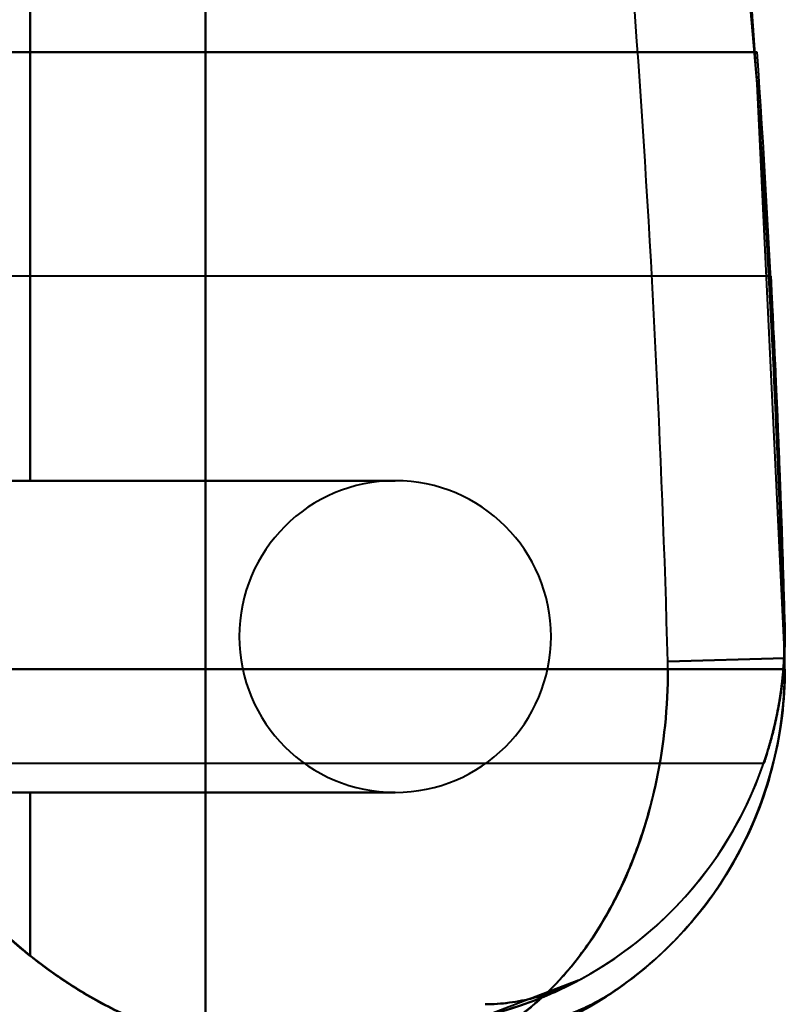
# Model space of a CAD drawing. Header units: millimetres. Extents: x -852 to 852, y -1321 to 592.
# Tile 78 of 111: x 700 to 720, y -444 to -418. Entities that reach past the tile are written whole.
import ezdxf

# ---------------------------------------------------------------- set-up
doc = ezdxf.new("R2010")
doc.units = ezdxf.units.MM
doc.layers.add('A-GENM', color=13, linetype='Continuous', lineweight=40)
doc.layers.add('G-IMPT', color=8, linetype='Continuous', lineweight=40)

# ---------------------------------------------------------------- blocks, each defined once
blk = doc.blocks.new('Nexa Toit - 1000-768948-Niveau de réf_')
at = {"layer": 'A-GENM'}
for p, q in [((705, -490), (705, 490)), ((705, 490), (705, -490))]:
    blk.add_line(p, q, dxfattribs=at)
blk = doc.blocks.new('NEXA 1500 CALQUES_dwg-769064-Niveau de réf_')
at = {"layer": 'G-IMPT'}
for p, q in [((719.498, -392.465), (695, -392.465)), ((719.498, -392.465), (695, -392.465)), ((719.498, -392.465), (695, -392.465)), ((719.498, -392.465), (695, -392.465)), ((719.857, -402.271), (716.858, -402.355)), ((716.858, -402.355), (719.857, -402.271)), ((716.858, -402.355), (719.857, -402.271)), ((719.857, -402.271), (716.858, -402.355)), ((719.857, -402.271), (716.858, -402.355)), ((716.858, -402.355), (719.857, -402.271)), ((716.858, -402.355), (719.857, -402.271)), ((719.857, -402.271), (716.858, -402.355)), ((719.861, -402.55), (719.857, -402.271)), ((719.861, -402.55), (719.857, -402.271)), ((719.861, -402.55), (716.861, -402.55)), ((719.861, -402.55), (716.861, -402.55)), ((719.861, -402.55), (716.861, -402.55)), ((719.861, -402.55), (716.861, -402.55)), ((695, -404.965), (719.318, -404.965)), ((695, -404.965), (719.318, -404.965)), ((695, -404.965), (719.318, -404.965)), ((695, -404.965), (719.318, -404.965))]:
    blk.add_line(p, q, dxfattribs=at)
at = {"layer": 'G-IMPT', "flags": 128}
for points in [[(719.857, -402.271), (719.151, -387.53), (717.856, -372.828), (717.52, -369.838)], [(719.857, -402.271), (719.151, -387.53), (717.856, -372.828), (717.52, -369.838)], [(700.5, -397.715), (700.5, -393.713), (700.5, -389.711), (700.5, -385.709), (700.5, -381.707)], [(700.5, -381.707), (700.5, -385.709), (700.5, -389.711), (700.5, -393.713), (700.5, -397.715)], [(700.5, -397.715), (700.5, -393.713), (700.5, -389.711), (700.5, -385.709), (700.5, -381.707)], [(700.5, -381.707), (700.5, -385.709), (700.5, -389.711), (700.5, -393.713), (700.5, -397.715)], [(700.5, -397.715), (700.5, -393.713), (700.5, -389.711), (700.5, -385.709), (700.5, -381.707)], [(700.5, -381.707), (700.5, -385.709), (700.5, -389.711), (700.5, -393.713), (700.5, -397.715)], [(700.5, -397.715), (700.5, -393.713), (700.5, -389.711), (700.5, -385.709), (700.5, -381.707)], [(700.5, -381.707), (700.5, -385.709), (700.5, -389.711), (700.5, -393.713), (700.5, -397.715)], [(700.5, -397.715), (700.5, -393.713), (700.5, -389.711), (700.5, -385.709), (700.5, -381.707)], [(700.5, -381.707), (700.5, -385.709), (700.5, -389.711), (700.5, -393.713), (700.5, -397.715)], [(700.5, -397.715), (700.5, -393.713), (700.5, -389.711), (700.5, -385.709), (700.5, -381.707)], [(700.5, -381.707), (700.5, -385.709), (700.5, -389.711), (700.5, -393.713), (700.5, -397.715)], [(700.5, -397.715), (700.5, -393.713), (700.5, -389.711), (700.5, -385.709), (700.5, -381.707)], [(700.5, -381.707), (700.5, -385.709), (700.5, -389.711), (700.5, -393.713), (700.5, -397.715)], [(700.5, -397.715), (700.5, -393.713), (700.5, -389.711), (700.5, -385.709), (700.5, -381.707)], [(700.5, -381.707), (700.5, -385.709), (700.5, -389.711), (700.5, -393.713), (700.5, -397.715)], [(719.152, -386.715), (711.864, -386.715), (704.576, -386.715), (697.288, -386.715), (690, -386.715)], [(690, -386.715), (697.288, -386.715), (704.576, -386.715), (711.864, -386.715), (719.152, -386.715)], [(719.152, -386.715), (711.864, -386.715), (704.576, -386.715), (697.288, -386.715), (690, -386.715)], [(690, -386.715), (697.288, -386.715), (704.576, -386.715), (711.864, -386.715), (719.152, -386.715)], [(719.152, -386.715), (711.864, -386.715), (704.576, -386.715), (697.288, -386.715), (690, -386.715)], [(690, -386.715), (697.288, -386.715), (704.576, -386.715), (711.864, -386.715), (719.152, -386.715)], [(719.152, -386.715), (711.864, -386.715), (704.576, -386.715), (697.288, -386.715), (690, -386.715)], [(690, -386.715), (697.288, -386.715), (704.576, -386.715), (711.864, -386.715), (719.152, -386.715)], [(719.152, -386.715), (712.489, -386.715), (705.826, -386.715), (699.163, -386.715), (692.5, -386.715)], [(692.5, -386.715), (699.163, -386.715), (705.826, -386.715), (712.489, -386.715), (719.152, -386.715)], [(719.152, -386.715), (712.489, -386.715), (705.826, -386.715), (699.163, -386.715), (692.5, -386.715)], [(692.5, -386.715), (699.163, -386.715), (705.826, -386.715), (712.489, -386.715), (719.152, -386.715)], [(719.152, -386.715), (712.489, -386.715), (705.826, -386.715), (699.163, -386.715), (692.5, -386.715)], [(692.5, -386.715), (699.163, -386.715), (705.826, -386.715), (712.489, -386.715), (719.152, -386.715)], [(719.152, -386.715), (712.489, -386.715), (705.826, -386.715), (699.163, -386.715), (692.5, -386.715)], [(692.5, -386.715), (699.163, -386.715), (705.826, -386.715), (712.489, -386.715), (719.152, -386.715)], [(709.861, -397.715), (706.396, -397.715), (702.93, -397.715), (699.465, -397.715), (696, -397.715)], [(696, -397.715), (699.465, -397.715), (702.93, -397.715), (706.396, -397.715), (709.861, -397.715)], [(709.861, -397.715), (706.396, -397.715), (702.93, -397.715), (699.465, -397.715), (696, -397.715)], [(696, -397.715), (699.465, -397.715), (702.93, -397.715), (706.396, -397.715), (709.861, -397.715)], [(709.861, -397.715), (706.396, -397.715), (702.93, -397.715), (699.465, -397.715), (696, -397.715)], [(696, -397.715), (699.465, -397.715), (702.93, -397.715), (706.396, -397.715), (709.861, -397.715)], [(709.861, -397.715), (706.396, -397.715), (702.93, -397.715), (699.465, -397.715), (696, -397.715)], [(696, -397.715), (699.465, -397.715), (702.93, -397.715), (706.396, -397.715), (709.861, -397.715)], [(709.861, -397.715), (707.521, -397.715), (705.18, -397.715), (702.84, -397.715), (700.5, -397.715)], [(700.5, -397.715), (702.84, -397.715), (705.18, -397.715), (707.521, -397.715), (709.861, -397.715)], [(709.861, -397.715), (707.521, -397.715), (705.18, -397.715), (702.84, -397.715), (700.5, -397.715)], [(700.5, -397.715), (702.84, -397.715), (705.18, -397.715), (707.521, -397.715), (709.861, -397.715)], [(709.861, -397.715), (707.521, -397.715), (705.18, -397.715), (702.84, -397.715), (700.5, -397.715)], [(700.5, -397.715), (702.84, -397.715), (705.18, -397.715), (707.521, -397.715), (709.861, -397.715)], [(709.861, -397.715), (707.521, -397.715), (705.18, -397.715), (702.84, -397.715), (700.5, -397.715)], [(700.5, -397.715), (702.84, -397.715), (705.18, -397.715), (707.521, -397.715), (709.861, -397.715)], [(709.861, -397.715), (707.521, -397.715), (705.18, -397.715), (702.84, -397.715), (700.5, -397.715)], [(700.5, -397.715), (702.84, -397.715), (705.18, -397.715), (707.521, -397.715), (709.861, -397.715)], [(709.861, -397.715), (707.521, -397.715), (705.18, -397.715), (702.84, -397.715), (700.5, -397.715)], [(700.5, -397.715), (702.84, -397.715), (705.18, -397.715), (707.521, -397.715), (709.861, -397.715)], [(709.861, -397.715), (707.521, -397.715), (705.18, -397.715), (702.84, -397.715), (700.5, -397.715)], [(700.5, -397.715), (702.84, -397.715), (705.18, -397.715), (707.521, -397.715), (709.861, -397.715)], [(709.861, -397.715), (707.521, -397.715), (705.18, -397.715), (702.84, -397.715), (700.5, -397.715)], [(700.5, -397.715), (702.84, -397.715), (705.18, -397.715), (707.521, -397.715), (709.861, -397.715)], [(716.861, -402.55), (711.688, -402.55), (706.515, -402.55), (701.343, -402.55), (696.17, -402.55)], [(696.17, -402.55), (701.343, -402.55), (706.515, -402.55), (711.688, -402.55), (716.861, -402.55)], [(716.861, -402.55), (711.688, -402.55), (706.515, -402.55), (701.343, -402.55), (696.17, -402.55)], [(696.17, -402.55), (701.343, -402.55), (706.515, -402.55), (711.688, -402.55), (716.861, -402.55)], [(696.17, -402.55), (701.343, -402.55), (706.515, -402.55), (711.688, -402.55), (716.861, -402.55)], [(716.861, -402.55), (711.688, -402.55), (706.515, -402.55), (701.343, -402.55), (696.17, -402.55)], [(696.17, -402.55), (701.343, -402.55), (706.515, -402.55), (711.688, -402.55), (716.861, -402.55)], [(716.861, -402.55), (711.688, -402.55), (706.515, -402.55), (701.343, -402.55), (696.17, -402.55)], [(709.861, -405.715), (706.689, -405.715), (703.517, -405.715), (700.346, -405.715), (697.174, -405.715)], [(697.174, -405.715), (700.346, -405.715), (703.517, -405.715), (706.689, -405.715), (709.861, -405.715)], [(709.861, -405.715), (706.689, -405.715), (703.517, -405.715), (700.346, -405.715), (697.174, -405.715)], [(697.174, -405.715), (700.346, -405.715), (703.517, -405.715), (706.689, -405.715), (709.861, -405.715)], [(697.174, -405.715), (700.346, -405.715), (703.517, -405.715), (706.689, -405.715), (709.861, -405.715)], [(709.861, -405.715), (706.689, -405.715), (703.517, -405.715), (700.346, -405.715), (697.174, -405.715)], [(697.174, -405.715), (700.346, -405.715), (703.517, -405.715), (706.689, -405.715), (709.861, -405.715)], [(709.861, -405.715), (706.689, -405.715), (703.517, -405.715), (700.346, -405.715), (697.174, -405.715)], [(700.5, -405.715), (700.5, -406.764), (700.5, -407.812), (700.5, -408.861), (700.5, -409.909)], [(700.5, -409.909), (700.5, -408.861), (700.5, -407.812), (700.5, -406.764), (700.5, -405.715)], [(700.5, -405.715), (700.5, -406.764), (700.5, -407.812), (700.5, -408.861), (700.5, -409.909)], [(700.5, -409.909), (700.5, -408.861), (700.5, -407.812), (700.5, -406.764), (700.5, -405.715)], [(700.5, -405.715), (700.5, -406.764), (700.5, -407.812), (700.5, -408.861), (700.5, -409.909)], [(700.5, -409.909), (700.5, -408.861), (700.5, -407.812), (700.5, -406.764), (700.5, -405.715)], [(700.5, -405.715), (700.5, -406.764), (700.5, -407.812), (700.5, -408.861), (700.5, -409.909)], [(700.5, -409.909), (700.5, -408.861), (700.5, -407.812), (700.5, -406.764), (700.5, -405.715)], [(700.5, -405.715), (702.84, -405.715), (705.18, -405.715), (707.521, -405.715), (709.861, -405.715)], [(709.861, -405.715), (707.521, -405.715), (705.18, -405.715), (702.84, -405.715), (700.5, -405.715)], [(700.5, -405.715), (702.84, -405.715), (705.18, -405.715), (707.521, -405.715), (709.861, -405.715)], [(709.861, -405.715), (707.521, -405.715), (705.18, -405.715), (702.84, -405.715), (700.5, -405.715)], [(700.5, -405.715), (702.84, -405.715), (705.18, -405.715), (707.521, -405.715), (709.861, -405.715)], [(709.861, -405.715), (707.521, -405.715), (705.18, -405.715), (702.84, -405.715), (700.5, -405.715)], [(700.5, -405.715), (702.84, -405.715), (705.18, -405.715), (707.521, -405.715), (709.861, -405.715)], [(709.861, -405.715), (707.521, -405.715), (705.18, -405.715), (702.84, -405.715), (700.5, -405.715)], [(700.5, -409.909), (700.5, -408.861), (700.5, -407.812), (700.5, -406.764), (700.5, -405.715)], [(700.5, -405.715), (702.84, -405.715), (705.18, -405.715), (707.521, -405.715), (709.861, -405.715)], [(709.861, -405.715), (707.521, -405.715), (705.18, -405.715), (702.84, -405.715), (700.5, -405.715)], [(700.5, -405.715), (700.5, -406.764), (700.5, -407.812), (700.5, -408.861), (700.5, -409.909)], [(700.5, -405.715), (702.84, -405.715), (705.18, -405.715), (707.521, -405.715), (709.861, -405.715)], [(700.5, -409.909), (700.5, -408.861), (700.5, -407.812), (700.5, -406.764), (700.5, -405.715)], [(709.861, -405.715), (707.521, -405.715), (705.18, -405.715), (702.84, -405.715), (700.5, -405.715)], [(700.5, -405.715), (700.5, -406.764), (700.5, -407.812), (700.5, -408.861), (700.5, -409.909)], [(700.5, -409.909), (700.5, -408.861), (700.5, -407.812), (700.5, -406.764), (700.5, -405.715)], [(700.5, -405.715), (702.84, -405.715), (705.18, -405.715), (707.521, -405.715), (709.861, -405.715)], [(709.861, -405.715), (707.521, -405.715), (705.18, -405.715), (702.84, -405.715), (700.5, -405.715)], [(700.5, -405.715), (700.5, -406.764), (700.5, -407.812), (700.5, -408.861), (700.5, -409.909)], [(700.5, -405.715), (702.84, -405.715), (705.18, -405.715), (707.521, -405.715), (709.861, -405.715)], [(700.5, -409.909), (700.5, -408.861), (700.5, -407.812), (700.5, -406.764), (700.5, -405.715)], [(709.861, -405.715), (707.521, -405.715), (705.18, -405.715), (702.84, -405.715), (700.5, -405.715)], [(700.5, -405.715), (700.5, -406.764), (700.5, -407.812), (700.5, -408.861), (700.5, -409.909)], [(714.575, -410.534), (712.273, -411.418), (709.861, -411.715)], [(714.575, -410.534), (712.273, -411.418), (709.861, -411.715)]]:
    blk.add_lwpolyline(points, dxfattribs=at)
at = {"layer": 'G-IMPT'}
for centre, radius, start, end in [((351.016, -412.55), 365.984, 1.59626, 6.74734), ((351.016, -412.55), 365.984, 1.59626, 6.74734), ((351.016, -412.55), 365.984, 1.59626, 6.74734), ((351.016, -412.55), 365.984, 1.59626, 6.74734), ((351.016, -412.55), 365.984, 1.59626, 6.74734), ((351.016, -412.55), 365.984, 1.59626, 6.74734), ((351.016, -412.55), 365.984, 1.59626, 6.74734), ((351.016, -412.55), 365.984, 1.59626, 6.74734), ((351.016, -412.55), 368.984, 1.59626, 6.64722), ((351.016, -412.55), 368.984, 1.59626, 6.64722), ((351.016, -412.55), 368.984, 1.59626, 6.64722), ((351.016, -412.55), 368.984, 1.59626, 6.64722), ((351.016, -412.55), 368.984, 1.59626, 6.64722), ((351.016, -412.55), 368.984, 1.59626, 6.64722), ((351.016, -412.55), 368.984, 1.59626, 6.64722), ((351.016, -412.55), 368.984, 1.59626, 6.64722), ((351.016, -412.55), 368.984, 1.59626, 4.79488), ((351.016, -412.55), 368.984, 1.59626, 4.79488), ((351.016, -412.55), 368.984, 1.59626, 4.79488), ((351.016, -412.55), 368.984, 1.59626, 4.79488), ((351.016, -412.55), 368.984, 1.59626, 4.79488), ((351.016, -412.55), 368.984, 1.59626, 4.79488), ((351.016, -412.55), 368.984, 1.59626, 4.79488), ((351.016, -412.55), 368.984, 1.59626, 4.79488), ((351.016, -412.55), 368.984, 1.59626, 4.79488), ((351.016, -412.55), 368.984, 1.59626, 4.79488), ((351.016, -412.55), 368.984, 1.59626, 4.79488), ((351.016, -412.55), 368.984, 1.59626, 4.79488), ((351.016, -412.55), 368.984, 1.59626, 4.79488), ((351.016, -412.55), 368.984, 1.59626, 4.79488), ((351.016, -412.55), 368.984, 1.59626, 4.79488), ((351.016, -412.55), 368.984, 1.59626, 4.79488), ((351.016, -412.55), 368.984, 1.59626, 4.35201), ((351.016, -412.55), 368.984, 1.59626, 4.35201), ((351.016, -412.55), 368.984, 1.59626, 4.35201), ((351.016, -412.55), 368.984, 1.59626, 4.35201), ((351.016, -412.55), 368.984, 1.59626, 4.35201), ((351.016, -412.55), 368.984, 1.59626, 4.35201), ((351.016, -412.55), 368.984, 1.59626, 4.35201), ((351.016, -412.55), 368.984, 1.59626, 4.35201), ((351.016, -412.55), 368.984, 1.59626, 4.35201), ((351.016, -412.55), 368.984, 1.59626, 4.35201), ((351.016, -412.55), 368.984, 1.59626, 4.35201), ((351.016, -412.55), 368.984, 1.59626, 4.35201), ((351.016, -412.55), 368.984, 1.59626, 4.35201), ((351.016, -412.55), 368.984, 1.59626, 4.35201), ((351.016, -412.55), 368.984, 1.59626, 4.35201), ((351.016, -412.55), 368.984, 1.59626, 4.35201), ((351.016, -411.715), 368.984, 1.59626, 3.88497), ((351.016, -411.715), 368.984, 1.59626, 3.88497), ((351.016, -411.715), 368.984, 1.59626, 3.88497), ((351.016, -411.715), 368.984, 1.59626, 3.88497), ((351.016, -411.715), 368.984, 1.59626, 3.88497), ((351.016, -411.715), 368.984, 1.59626, 3.88497), ((351.016, -411.715), 368.984, 1.59626, 3.88497), ((351.016, -411.715), 368.984, 1.59626, 3.88497), ((351.016, -411.715), 368.984, 1.59626, 3.88497), ((351.016, -411.715), 368.984, 1.59626, 3.88497), ((351.016, -411.715), 368.984, 1.59626, 3.88497), ((351.016, -411.715), 368.984, 1.59626, 3.88497), ((351.016, -411.715), 368.984, 1.59626, 3.88497), ((351.016, -411.715), 368.984, 1.59626, 3.88497), ((351.016, -411.715), 368.984, 1.59626, 3.88497), ((351.016, -411.715), 368.984, 1.59626, 3.88497), ((709.861, -401.715), 4, 90, 270), ((709.861, -401.715), 4, 90, 270), ((709.861, -401.715), 4, 90, 270), ((709.861, -401.715), 4, 90, 270), ((709.861, -401.715), 4, 90, 270), ((709.861, -401.715), 4, 90, 270), ((709.861, -401.715), 4, 90, 270), ((709.861, -401.715), 4, 90, 270), ((709.861, -401.715), 4, 270, 90), ((709.861, -401.715), 4, 270, 90), ((709.861, -401.715), 4, 270, 90), ((709.861, -401.715), 4, 270, 90), ((709.861, -401.715), 4, 270, 90), ((709.861, -401.715), 4, 270, 90), ((709.861, -401.715), 4, 270, 90), ((709.861, -401.715), 4, 270, 90), ((709.861, -401.715), 4, 270, 90), ((709.861, -401.715), 4, 270, 90), ((709.861, -401.715), 4, 270, 90), ((709.861, -401.715), 4, 270, 90), ((709.861, -401.715), 4, 270, 90), ((709.861, -401.715), 4, 270, 90), ((709.861, -401.715), 4, 270, 90), ((709.861, -401.715), 4, 270, 90), ((709.861, -401.715), 4, 270, 90), ((709.861, -401.715), 4, 270, 90), ((709.861, -401.715), 4, 270, 90), ((709.861, -401.715), 4, 270, 90), ((709.861, -401.715), 4, 270, 90), ((709.861, -401.715), 4, 270, 90), ((709.861, -401.715), 4, 270, 90), ((709.861, -401.715), 4, 270, 90), ((709.861, -401.715), 4, 270, 90), ((709.861, -401.715), 4, 270, 90), ((709.861, -401.715), 4, 270, 90), ((709.861, -401.715), 4, 270, 90), ((709.861, -401.715), 4, 270, 90), ((709.861, -401.715), 4, 270, 90), ((709.861, -401.715), 4, 270, 90), ((709.861, -401.715), 4, 270, 90), ((708.015, -400.535), 12.015, 180, 248.5158), ((708.015, -400.535), 12.015, 180, 248.5158), ((708.015, -400.535), 12.015, 180, 248.5158), ((708.015, -400.535), 12.015, 180, 248.5158), ((708.015, -400.535), 12.015, 180, 248.5158), ((708.015, -400.535), 12.015, 180, 248.5158), ((708.015, -400.535), 12.015, 180, 248.5158), ((708.015, -400.535), 12.015, 180, 248.5158), ((709.861, -401.715), 10, 270, 1.5963), ((709.861, -401.715), 10, 270, 1.5963), ((709.861, -401.715), 10, 270, 1.5963), ((709.861, -401.715), 10, 270, 1.5963), ((709.861, -401.715), 10, 270, 1.5963), ((709.861, -401.715), 10, 270, 1.5963), ((709.861, -401.715), 10, 270, 1.5963), ((709.861, -401.715), 10, 270, 1.5963), ((709.861, -401.715), 10, 298.1314, 1.5963), ((709.861, -401.715), 10, 298.1314, 1.5963), ((709.861, -401.715), 10, 298.1314, 1.5963), ((709.861, -401.715), 10, 298.1314, 1.5963), ((709.861, -401.715), 10, 298.1314, 1.5963), ((709.861, -401.715), 10, 298.1314, 1.5963), ((709.861, -401.715), 10, 298.1314, 1.5963), ((709.861, -401.715), 10, 298.1314, 1.5963), ((709.861, -402.55), 10, 270, 1.5963), ((709.861, -402.55), 10, 270, 1.5963), ((709.861, -402.55), 10, 270, 1.5963), ((709.861, -402.55), 10, 270, 1.5963), ((709.861, -402.55), 10, 270, 1.5963), ((709.861, -402.55), 10, 270, 1.5963), ((709.861, -402.55), 10, 270, 1.5963), ((709.861, -402.55), 10, 270, 1.5963), ((709.861, -402.55), 10, 270, 1.5963), ((709.861, -402.55), 10, 270, 1.5963), ((709.861, -402.55), 10, 270, 1.5963), ((709.861, -402.55), 10, 270, 1.5963), ((709.861, -402.55), 10, 270, 1.5963), ((709.861, -402.55), 10, 270, 1.5963), ((709.861, -402.55), 10, 270, 1.5963), ((709.861, -402.55), 10, 270, 1.5963), ((709.861, -402.55), 10, 291.5652, 1.5963), ((709.861, -402.55), 10, 291.5652, 1.5963), ((709.861, -402.55), 10, 291.5652, 1.5963), ((709.861, -402.55), 10, 291.5652, 1.5963), ((709.861, -402.55), 10, 291.5652, 1.5963), ((709.861, -402.55), 10, 291.5652, 1.5963), ((709.861, -402.55), 10, 291.5652, 1.5963), ((709.861, -402.55), 10, 291.5652, 1.5963), ((709.861, -402.55), 10, 304.8499, 1.5963), ((709.861, -402.55), 10, 304.8499, 1.5963), ((709.861, -402.55), 10, 304.8499, 1.5963), ((709.861, -402.55), 10, 304.8499, 1.5963), ((709.861, -402.55), 10, 304.8499, 1.5963), ((709.861, -402.55), 10, 304.8499, 1.5963), ((709.861, -402.55), 10, 304.8499, 1.5963), ((709.861, -402.55), 10, 304.8499, 1.5963), ((709.861, -402.55), 10, 0, 1.5963), ((709.861, -402.55), 10, 360, 1.5963), ((709.861, -402.55), 10, 360, 1.5963), ((709.861, -402.55), 10, 360, 1.5963), ((709.861, -402.55), 10, 0, 1.5963), ((709.861, -402.55), 10, 0, 1.5963), ((709.861, -402.55), 10, 360, 1.5963), ((709.861, -402.55), 10, 0, 1.5963), ((709.861, -402.55), 7, 0, 1.5963), ((709.861, -402.55), 7, 0, 1.5963), ((709.861, -402.55), 7, 360, 1.5963), ((709.861, -402.55), 7, 0, 1.5963), ((709.861, -402.55), 7, 0, 1.5963), ((709.861, -402.55), 7, 360, 1.5963), ((709.861, -402.55), 7, 360, 1.5963), ((709.861, -402.55), 7, 0, 1.5963), ((708.015, -400.535), 12.015, 205.5414, 270), ((708.015, -400.535), 12.015, 205.5414, 270), ((708.015, -400.535), 12.015, 205.5414, 270), ((708.015, -400.535), 12.015, 205.5414, 270), ((708.015, -400.535), 12.015, 205.5414, 270), ((708.015, -400.535), 12.015, 205.5414, 270), ((708.015, -400.535), 12.015, 205.5414, 270), ((708.015, -400.535), 12.015, 205.5414, 270), ((708.015, -400.535), 12.015, 231.2824, 270), ((708.015, -400.535), 12.015, 231.2824, 250.3461), ((708.015, -400.535), 12.015, 231.2824, 250.3461), ((708.015, -400.535), 12.015, 231.2824, 270), ((708.015, -400.535), 12.015, 231.2824, 270), ((708.015, -400.535), 12.015, 231.2824, 250.3461), ((708.015, -400.535), 12.015, 231.2824, 250.3461), ((708.015, -400.535), 12.015, 231.2824, 270), ((708.015, -400.535), 12.015, 231.2824, 250.3461), ((708.015, -400.535), 12.015, 231.2824, 250.3461), ((708.015, -400.535), 12.015, 231.2824, 270), ((708.015, -400.535), 12.015, 231.2824, 270), ((708.015, -400.535), 12.015, 231.2824, 250.3461), ((708.015, -400.535), 12.015, 231.2824, 250.3461), ((708.015, -400.535), 12.015, 231.2824, 270), ((708.015, -400.535), 12.015, 231.2824, 270)]:
    blk.add_arc(centre, radius, start, end, dxfattribs=at)
for points, knots in [([(719.498, -392.465), (719.499, -392.465), (719.508, -392.601), (719.534, -393.196), (719.582, -394.126), (719.637, -395.337), (719.699, -396.795), (719.781, -398.906), (719.828, -400.496), (719.857, -401.437)], [0, 0, 0, 0, 0.125, 0.25, 0.375, 0.5, 0.625, 0.75, 1, 1, 1, 1]), ([(719.857, -401.437), (719.828, -400.496), (719.781, -398.906), (719.699, -396.795), (719.637, -395.337), (719.582, -394.126), (719.534, -393.196), (719.508, -392.601), (719.499, -392.465), (719.498, -392.465)], [0, 0, 0, 0, 0.25, 0.375, 0.5, 0.625, 0.75, 0.875, 1, 1, 1, 1]), ([(719.498, -392.465), (719.499, -392.465), (719.508, -392.601), (719.534, -393.196), (719.582, -394.126), (719.637, -395.337), (719.699, -396.795), (719.781, -398.906), (719.828, -400.496), (719.857, -401.437)], [0, 0, 0, 0, 0.125, 0.25, 0.375, 0.5, 0.625, 0.75, 1, 1, 1, 1]), ([(719.857, -401.437), (719.828, -400.496), (719.781, -398.906), (719.699, -396.795), (719.637, -395.337), (719.582, -394.126), (719.534, -393.196), (719.508, -392.601), (719.499, -392.465), (719.498, -392.465)], [0, 0, 0, 0, 0.25, 0.375, 0.5, 0.625, 0.75, 0.875, 1, 1, 1, 1]), ([(719.498, -392.465), (719.499, -392.465), (719.508, -392.601), (719.534, -393.196), (719.582, -394.126), (719.637, -395.337), (719.699, -396.795), (719.781, -398.906), (719.828, -400.496), (719.857, -401.437)], [0, 0, 0, 0, 0.125, 0.25, 0.375, 0.5, 0.625, 0.75, 1, 1, 1, 1]), ([(719.857, -401.437), (719.828, -400.496), (719.781, -398.906), (719.699, -396.795), (719.637, -395.337), (719.582, -394.126), (719.534, -393.196), (719.508, -392.601), (719.499, -392.465), (719.498, -392.465)], [0, 0, 0, 0, 0.25, 0.375, 0.5, 0.625, 0.75, 0.875, 1, 1, 1, 1]), ([(719.498, -392.465), (719.499, -392.465), (719.508, -392.601), (719.534, -393.196), (719.582, -394.126), (719.637, -395.337), (719.699, -396.795), (719.781, -398.906), (719.828, -400.496), (719.857, -401.437)], [0, 0, 0, 0, 0.125, 0.25, 0.375, 0.5, 0.625, 0.75, 1, 1, 1, 1]), ([(719.857, -401.437), (719.828, -400.496), (719.781, -398.906), (719.699, -396.795), (719.637, -395.337), (719.582, -394.126), (719.534, -393.196), (719.508, -392.601), (719.499, -392.465), (719.498, -392.465)], [0, 0, 0, 0, 0.25, 0.375, 0.5, 0.625, 0.75, 0.875, 1, 1, 1, 1]), ([(719.857, -401.437), (719.839, -400.801), (719.802, -399.595), (719.755, -398.251), (719.718, -397.274), (719.69, -396.591), (719.668, -396.062), (719.651, -395.663), (719.638, -395.378), (719.626, -395.1), (719.609, -394.732), (719.58, -394.109), (719.549, -393.474), (719.524, -392.979), (719.509, -392.693), (719.5, -392.51), (719.496, -392.443), (719.5, -392.51), (719.509, -392.693), (719.524, -392.979), (719.549, -393.474), (719.58, -394.109), (719.609, -394.732), (719.626, -395.1), (719.638, -395.378), (719.651, -395.663), (719.668, -396.062), (719.69, -396.591), (719.718, -397.274), (719.755, -398.251), (719.802, -399.595), (719.839, -400.801), (719.857, -401.437)], [0, 0, 0, 0, 0.0625, 0.125, 0.15625, 0.1875, 0.21875, 0.234375, 0.25, 0.265625, 0.28125, 0.3125, 0.375, 0.40625, 0.4375, 0.46875, 0.5, 0.53125, 0.5625, 0.59375, 0.625, 0.6875, 0.71875, 0.734375, 0.75, 0.765625, 0.78125, 0.8125, 0.84375, 0.875, 0.9375, 1, 1, 1, 1]), ([(719.857, -401.437), (719.839, -400.801), (719.802, -399.595), (719.755, -398.251), (719.718, -397.274), (719.69, -396.591), (719.668, -396.062), (719.651, -395.663), (719.638, -395.378), (719.626, -395.1), (719.609, -394.732), (719.58, -394.109), (719.549, -393.474), (719.524, -392.979), (719.509, -392.693), (719.5, -392.51), (719.496, -392.443), (719.5, -392.51), (719.509, -392.693), (719.524, -392.979), (719.549, -393.474), (719.58, -394.109), (719.609, -394.732), (719.626, -395.1), (719.638, -395.378), (719.651, -395.663), (719.668, -396.062), (719.69, -396.591), (719.718, -397.274), (719.755, -398.251), (719.802, -399.595), (719.839, -400.801), (719.857, -401.437)], [0, 0, 0, 0, 0.0625, 0.125, 0.15625, 0.1875, 0.21875, 0.234375, 0.25, 0.265625, 0.28125, 0.3125, 0.375, 0.40625, 0.4375, 0.46875, 0.5, 0.53125, 0.5625, 0.59375, 0.625, 0.6875, 0.71875, 0.734375, 0.75, 0.765625, 0.78125, 0.8125, 0.84375, 0.875, 0.9375, 1, 1, 1, 1]), ([(719.857, -401.437), (719.839, -400.801), (719.802, -399.595), (719.755, -398.251), (719.718, -397.274), (719.69, -396.591), (719.668, -396.062), (719.651, -395.663), (719.638, -395.378), (719.626, -395.1), (719.609, -394.732), (719.58, -394.109), (719.549, -393.474), (719.524, -392.979), (719.509, -392.693), (719.5, -392.51), (719.496, -392.443), (719.5, -392.51), (719.509, -392.693), (719.524, -392.979), (719.549, -393.474), (719.58, -394.109), (719.609, -394.732), (719.626, -395.1), (719.638, -395.378), (719.651, -395.663), (719.668, -396.062), (719.69, -396.591), (719.718, -397.274), (719.755, -398.251), (719.802, -399.595), (719.839, -400.801), (719.857, -401.437)], [0, 0, 0, 0, 0.0625, 0.125, 0.15625, 0.1875, 0.21875, 0.234375, 0.25, 0.265625, 0.28125, 0.3125, 0.375, 0.40625, 0.4375, 0.46875, 0.5, 0.53125, 0.5625, 0.59375, 0.625, 0.6875, 0.71875, 0.734375, 0.75, 0.765625, 0.78125, 0.8125, 0.84375, 0.875, 0.9375, 1, 1, 1, 1]), ([(719.857, -401.437), (719.839, -400.801), (719.802, -399.595), (719.755, -398.251), (719.718, -397.274), (719.69, -396.591), (719.668, -396.062), (719.651, -395.663), (719.638, -395.378), (719.626, -395.1), (719.609, -394.732), (719.58, -394.109), (719.549, -393.474), (719.524, -392.979), (719.509, -392.693), (719.5, -392.51), (719.496, -392.443), (719.5, -392.51), (719.509, -392.693), (719.524, -392.979), (719.549, -393.474), (719.58, -394.109), (719.609, -394.732), (719.626, -395.1), (719.638, -395.378), (719.651, -395.663), (719.668, -396.062), (719.69, -396.591), (719.718, -397.274), (719.755, -398.251), (719.802, -399.595), (719.839, -400.801), (719.857, -401.437)], [0, 0, 0, 0, 0.0625, 0.125, 0.15625, 0.1875, 0.21875, 0.234375, 0.25, 0.265625, 0.28125, 0.3125, 0.375, 0.40625, 0.4375, 0.46875, 0.5, 0.53125, 0.5625, 0.59375, 0.625, 0.6875, 0.71875, 0.734375, 0.75, 0.765625, 0.78125, 0.8125, 0.84375, 0.875, 0.9375, 1, 1, 1, 1]), ([(719.857, -401.437), (719.857, -401.703), (719.848, -402.086), (719.821, -402.56), (719.793, -402.895), (719.754, -403.206), (719.703, -403.493), (719.648, -403.758), (719.596, -404.002), (719.545, -404.225), (719.471, -404.489), (719.406, -404.693), (719.366, -404.834), (719.334, -404.935), (719.321, -404.965), (719.318, -404.965)], [0, 0, 0, 0, 0.125, 0.1875, 0.25, 0.3125, 0.375, 0.4375, 0.5, 0.5625, 0.625, 0.75, 0.8125, 0.875, 1, 1, 1, 1]), ([(719.318, -404.965), (719.321, -404.965), (719.334, -404.935), (719.366, -404.835), (719.406, -404.694), (719.471, -404.489), (719.545, -404.226), (719.596, -404.003), (719.647, -403.759), (719.703, -403.493), (719.754, -403.206), (719.793, -402.895), (719.821, -402.559), (719.849, -402.086), (719.857, -401.703), (719.857, -401.437)], [0, 0, 0, 0, 0.125, 0.1875, 0.25, 0.375, 0.4375, 0.5, 0.5625, 0.625, 0.6875, 0.75, 0.8125, 0.875, 1, 1, 1, 1]), ([(719.857, -401.437), (719.857, -401.703), (719.849, -402.086), (719.821, -402.559), (719.793, -402.895), (719.754, -403.206), (719.703, -403.493), (719.647, -403.759), (719.596, -404.003), (719.545, -404.226), (719.471, -404.489), (719.406, -404.694), (719.366, -404.835), (719.334, -404.935), (719.321, -404.965), (719.318, -404.965)], [0, 0, 0, 0, 0.125, 0.1875, 0.25, 0.3125, 0.375, 0.4375, 0.5, 0.5625, 0.625, 0.75, 0.8125, 0.875, 1, 1, 1, 1]), ([(719.318, -404.965), (719.321, -404.965), (719.334, -404.935), (719.366, -404.834), (719.406, -404.693), (719.471, -404.489), (719.545, -404.225), (719.596, -404.002), (719.648, -403.758), (719.703, -403.493), (719.754, -403.206), (719.793, -402.895), (719.821, -402.56), (719.848, -402.086), (719.857, -401.703), (719.857, -401.437)], [0, 0, 0, 0, 0.125, 0.1875, 0.25, 0.375, 0.4375, 0.5, 0.5625, 0.625, 0.6875, 0.75, 0.8125, 0.875, 1, 1, 1, 1]), ([(719.857, -401.437), (719.857, -401.703), (719.849, -402.086), (719.821, -402.559), (719.793, -402.895), (719.754, -403.206), (719.703, -403.493), (719.647, -403.759), (719.596, -404.003), (719.545, -404.226), (719.471, -404.489), (719.406, -404.694), (719.366, -404.835), (719.334, -404.935), (719.321, -404.965), (719.318, -404.965)], [0, 0, 0, 0, 0.125, 0.1875, 0.25, 0.3125, 0.375, 0.4375, 0.5, 0.5625, 0.625, 0.75, 0.8125, 0.875, 1, 1, 1, 1]), ([(719.318, -404.965), (719.321, -404.965), (719.334, -404.935), (719.366, -404.834), (719.406, -404.693), (719.471, -404.489), (719.545, -404.225), (719.596, -404.002), (719.648, -403.758), (719.703, -403.493), (719.754, -403.206), (719.793, -402.895), (719.821, -402.56), (719.848, -402.086), (719.857, -401.703), (719.857, -401.437)], [0, 0, 0, 0, 0.125, 0.1875, 0.25, 0.375, 0.4375, 0.5, 0.5625, 0.625, 0.6875, 0.75, 0.8125, 0.875, 1, 1, 1, 1]), ([(719.857, -401.437), (719.857, -401.703), (719.848, -402.086), (719.821, -402.56), (719.793, -402.895), (719.754, -403.206), (719.703, -403.493), (719.648, -403.758), (719.596, -404.002), (719.545, -404.225), (719.471, -404.489), (719.406, -404.693), (719.366, -404.834), (719.334, -404.935), (719.321, -404.965), (719.318, -404.965)], [0, 0, 0, 0, 0.125, 0.1875, 0.25, 0.3125, 0.375, 0.4375, 0.5, 0.5625, 0.625, 0.75, 0.8125, 0.875, 1, 1, 1, 1]), ([(719.318, -404.965), (719.321, -404.965), (719.334, -404.935), (719.366, -404.835), (719.406, -404.694), (719.471, -404.489), (719.545, -404.226), (719.596, -404.003), (719.647, -403.759), (719.703, -403.493), (719.754, -403.206), (719.793, -402.895), (719.821, -402.559), (719.849, -402.086), (719.857, -401.703), (719.857, -401.437)], [0, 0, 0, 0, 0.125, 0.1875, 0.25, 0.375, 0.4375, 0.5, 0.5625, 0.625, 0.6875, 0.75, 0.8125, 0.875, 1, 1, 1, 1]), ([(719.857, -401.437), (719.872, -401.998), (719.823, -402.742), (719.7, -403.529), (719.597, -404.013), (719.493, -404.41), (719.4, -404.718), (719.335, -404.917), (719.309, -404.989), (719.335, -404.917), (719.422, -404.651), (719.562, -404.173), (719.7, -403.529), (719.823, -402.742), (719.872, -401.998), (719.857, -401.437)], [0, 0, 0, 0, 0.125, 0.1875, 0.25, 0.3125, 0.375, 0.4375, 0.5, 0.5625, 0.625, 0.75, 0.8125, 0.875, 1, 1, 1, 1]), ([(719.857, -401.437), (719.872, -401.998), (719.823, -402.742), (719.7, -403.529), (719.597, -404.013), (719.493, -404.41), (719.4, -404.718), (719.335, -404.917), (719.309, -404.989), (719.335, -404.917), (719.422, -404.651), (719.562, -404.173), (719.7, -403.529), (719.823, -402.742), (719.872, -401.998), (719.857, -401.437)], [0, 0, 0, 0, 0.125, 0.1875, 0.25, 0.3125, 0.375, 0.4375, 0.5, 0.5625, 0.625, 0.75, 0.8125, 0.875, 1, 1, 1, 1]), ([(719.857, -401.437), (719.872, -401.998), (719.823, -402.742), (719.7, -403.529), (719.597, -404.013), (719.493, -404.41), (719.4, -404.718), (719.335, -404.917), (719.309, -404.989), (719.335, -404.917), (719.422, -404.651), (719.562, -404.173), (719.7, -403.529), (719.823, -402.742), (719.872, -401.998), (719.857, -401.437)], [0, 0, 0, 0, 0.125, 0.1875, 0.25, 0.3125, 0.375, 0.4375, 0.5, 0.5625, 0.625, 0.75, 0.8125, 0.875, 1, 1, 1, 1]), ([(719.857, -401.437), (719.872, -401.998), (719.823, -402.742), (719.7, -403.529), (719.597, -404.013), (719.493, -404.41), (719.4, -404.718), (719.335, -404.917), (719.309, -404.989), (719.335, -404.917), (719.422, -404.651), (719.562, -404.173), (719.7, -403.529), (719.823, -402.742), (719.872, -401.998), (719.857, -401.437)], [0, 0, 0, 0, 0.125, 0.1875, 0.25, 0.3125, 0.375, 0.4375, 0.5, 0.5625, 0.625, 0.75, 0.8125, 0.875, 1, 1, 1, 1]), ([(696.17, -402.55), (696.279, -403.114), (696.488, -403.946), (696.864, -405.007), (697.19, -405.771), (697.576, -406.507), (698.018, -407.208), (698.495, -407.866), (698.986, -408.473), (699.489, -409.021), (700.197, -409.682), (701.132, -410.413), (702.327, -411.158), (703.177, -411.547), (703.615, -411.715)], [0, 0, 0, 0, 0.125, 0.1875, 0.25, 0.3125, 0.375, 0.4375, 0.5, 0.5625, 0.625, 0.75, 0.875, 1, 1, 1, 1]), ([(703.615, -411.715), (703.186, -411.546), (702.552, -411.254), (701.736, -410.787), (701.139, -410.396), (700.569, -409.973), (700.024, -409.517), (699.498, -409.02), (698.985, -408.473), (698.485, -407.866), (698.012, -407.208), (697.578, -406.505), (697.19, -405.771), (696.854, -405.009), (696.472, -403.951), (696.267, -403.118), (696.17, -402.55)], [0, 0, 0, 0, 0.125, 0.1875, 0.25, 0.3125, 0.375, 0.4375, 0.5, 0.5625, 0.625, 0.6875, 0.75, 0.8125, 0.875, 1, 1, 1, 1]), ([(703.615, -411.715), (703.177, -411.547), (702.328, -411.159), (701.135, -410.415), (700.204, -409.689), (699.499, -409.031), (698.997, -408.486), (698.506, -407.881), (698.028, -407.225), (697.584, -406.524), (697.197, -405.788), (696.87, -405.021), (696.492, -403.956), (696.28, -403.119), (696.17, -402.55)], [0, 0, 0, 0, 0.125, 0.25, 0.375, 0.4375, 0.5, 0.5625, 0.625, 0.6875, 0.75, 0.8125, 0.875, 1, 1, 1, 1]), ([(696.17, -402.55), (696.268, -403.123), (696.475, -403.961), (696.86, -405.024), (697.198, -405.788), (697.587, -406.523), (698.023, -407.224), (698.496, -407.881), (698.996, -408.486), (699.508, -409.03), (700.033, -409.524), (700.574, -409.977), (701.143, -410.399), (701.738, -410.788), (702.552, -411.254), (703.186, -411.546), (703.615, -411.715)], [0, 0, 0, 0, 0.125, 0.1875, 0.25, 0.3125, 0.375, 0.4375, 0.5, 0.5625, 0.625, 0.6875, 0.75, 0.8125, 0.875, 1, 1, 1, 1]), ([(696.17, -402.55), (696.28, -403.119), (696.492, -403.956), (696.87, -405.021), (697.197, -405.788), (697.584, -406.524), (698.028, -407.225), (698.506, -407.881), (698.997, -408.486), (699.499, -409.031), (700.204, -409.689), (701.135, -410.415), (702.328, -411.159), (703.177, -411.547), (703.615, -411.715)], [0, 0, 0, 0, 0.125, 0.1875, 0.25, 0.3125, 0.375, 0.4375, 0.5, 0.5625, 0.625, 0.75, 0.875, 1, 1, 1, 1]), ([(703.615, -411.715), (703.186, -411.546), (702.552, -411.254), (701.738, -410.788), (701.143, -410.399), (700.574, -409.977), (700.033, -409.524), (699.508, -409.03), (698.996, -408.486), (698.496, -407.881), (698.023, -407.224), (697.587, -406.523), (697.198, -405.788), (696.86, -405.024), (696.475, -403.961), (696.268, -403.123), (696.17, -402.55)], [0, 0, 0, 0, 0.125, 0.1875, 0.25, 0.3125, 0.375, 0.4375, 0.5, 0.5625, 0.625, 0.6875, 0.75, 0.8125, 0.875, 1, 1, 1, 1]), ([(703.615, -411.715), (703.177, -411.547), (702.327, -411.158), (701.132, -410.413), (700.197, -409.682), (699.489, -409.021), (698.986, -408.473), (698.495, -407.866), (698.018, -407.208), (697.576, -406.507), (697.19, -405.771), (696.864, -405.007), (696.488, -403.946), (696.279, -403.114), (696.17, -402.55)], [0, 0, 0, 0, 0.125, 0.25, 0.375, 0.4375, 0.5, 0.5625, 0.625, 0.6875, 0.75, 0.8125, 0.875, 1, 1, 1, 1]), ([(696.17, -402.55), (696.267, -403.118), (696.472, -403.951), (696.854, -405.009), (697.19, -405.771), (697.578, -406.505), (698.012, -407.208), (698.485, -407.866), (698.985, -408.473), (699.498, -409.02), (700.024, -409.517), (700.569, -409.973), (701.139, -410.396), (701.736, -410.787), (702.552, -411.254), (703.186, -411.546), (703.615, -411.715)], [0, 0, 0, 0, 0.125, 0.1875, 0.25, 0.3125, 0.375, 0.4375, 0.5, 0.5625, 0.625, 0.6875, 0.75, 0.8125, 0.875, 1, 1, 1, 1]), ([(712.661, -411.715), (713.293, -411.329), (714.142, -410.555), (715.113, -409.201), (715.732, -408.046), (716.227, -406.776), (716.716, -404.965), (716.858, -403.516), (716.861, -402.55)], [0, 0, 0, 0, 0.25, 0.375, 0.5, 0.625, 0.75, 1, 1, 1, 1]), ([(716.861, -402.55), (716.853, -403.516), (716.708, -404.965), (716.223, -406.776), (715.733, -408.046), (715.117, -409.201), (714.15, -410.555), (713.297, -411.329), (712.661, -411.715)], [0, 0, 0, 0, 0.25, 0.375, 0.5, 0.625, 0.75, 1, 1, 1, 1]), ([(712.661, -411.715), (713.293, -411.329), (714.142, -410.555), (715.113, -409.201), (715.732, -408.046), (716.227, -406.776), (716.716, -404.965), (716.858, -403.516), (716.861, -402.55)], [0, 0, 0, 0, 0.25, 0.375, 0.5, 0.625, 0.75, 1, 1, 1, 1]), ([(716.861, -402.55), (716.853, -403.516), (716.708, -404.965), (716.223, -406.776), (715.733, -408.046), (715.117, -409.201), (714.15, -410.555), (713.297, -411.329), (712.661, -411.715)], [0, 0, 0, 0, 0.25, 0.375, 0.5, 0.625, 0.75, 1, 1, 1, 1]), ([(715.575, -410.756), (716.233, -410.298), (717.438, -409.222), (719.269, -406.558), (719.861, -404.154), (719.861, -402.55)], [0, 0, 0, 0, 0.25, 0.5, 1, 1, 1, 1]), ([(715.575, -410.756), (716.233, -410.298), (717.438, -409.222), (719.269, -406.558), (719.861, -404.154), (719.861, -402.55)], [0, 0, 0, 0, 0.25, 0.5, 1, 1, 1, 1]), ([(714.576, -410.534), (713.854, -410.92), (712.7, -411.365), (711.088, -411.665), (710.27, -411.715), (709.861, -411.715)], [0, 0, 0, 0, 0.5, 0.75, 1, 1, 1, 1]), ([(709.861, -411.715), (710.27, -411.715), (711.088, -411.664), (712.7, -411.363), (713.854, -410.92), (714.576, -410.534)], [0, 0, 0, 0, 0.25, 0.5, 1, 1, 1, 1]), ([(714.576, -410.534), (713.854, -410.92), (712.7, -411.363), (711.088, -411.664), (710.27, -411.715), (709.861, -411.715)], [0, 0, 0, 0, 0.5, 0.75, 1, 1, 1, 1]), ([(714.576, -410.534), (713.854, -410.92), (712.7, -411.365), (711.088, -411.665), (710.27, -411.715), (709.861, -411.715)], [0, 0, 0, 0, 0.5, 0.75, 1, 1, 1, 1]), ([(709.861, -411.715), (710.27, -411.715), (711.088, -411.664), (712.7, -411.363), (713.854, -410.92), (714.576, -410.534)], [0, 0, 0, 0, 0.25, 0.5, 1, 1, 1, 1]), ([(714.576, -410.534), (713.854, -410.92), (712.7, -411.363), (711.088, -411.664), (710.27, -411.715), (709.861, -411.715)], [0, 0, 0, 0, 0.5, 0.75, 1, 1, 1, 1]), ([(714.576, -410.534), (714.393, -410.632), (714.105, -410.764), (713.712, -410.904), (713.411, -410.993), (713.106, -411.063), (712.694, -411.132), (712.377, -411.153), (712.17, -411.154)], [0, 0, 0, 0, 0.25, 0.375, 0.5, 0.625, 0.75, 1, 1, 1, 1]), ([(712.17, -411.154), (712.377, -411.153), (712.694, -411.132), (713.106, -411.063), (713.411, -410.993), (713.712, -410.904), (714.105, -410.764), (714.393, -410.632), (714.576, -410.534)], [0, 0, 0, 0, 0.25, 0.375, 0.5, 0.625, 0.75, 1, 1, 1, 1]), ([(714.576, -410.534), (714.393, -410.632), (714.105, -410.764), (713.712, -410.904), (713.411, -410.993), (713.106, -411.063), (712.694, -411.132), (712.377, -411.153), (712.17, -411.154)], [0, 0, 0, 0, 0.25, 0.375, 0.5, 0.625, 0.75, 1, 1, 1, 1]), ([(712.17, -411.154), (712.377, -411.153), (712.694, -411.132), (713.106, -411.063), (713.411, -410.993), (713.712, -410.904), (714.105, -410.764), (714.393, -410.632), (714.576, -410.534)], [0, 0, 0, 0, 0.25, 0.375, 0.5, 0.625, 0.75, 1, 1, 1, 1]), ([(712.661, -411.715), (712.916, -411.714), (713.243, -411.686), (713.627, -411.613), (713.816, -411.569), (714.003, -411.518), (714.189, -411.459), (714.373, -411.393), (714.613, -411.297), (715.026, -411.106), (715.363, -410.904), (715.575, -410.756)], [0, 0, 0, 0, 0.25, 0.3125, 0.375, 0.4375, 0.5, 0.5625, 0.625, 0.75, 1, 1, 1, 1]), ([(715.575, -410.756), (715.363, -410.904), (715.026, -411.106), (714.613, -411.297), (714.373, -411.393), (714.189, -411.459), (714.003, -411.518), (713.816, -411.569), (713.627, -411.613), (713.243, -411.686), (712.916, -411.714), (712.661, -411.715)], [0, 0, 0, 0, 0.25, 0.375, 0.4375, 0.5, 0.5625, 0.625, 0.6875, 0.75, 1, 1, 1, 1]), ([(715.575, -410.756), (715.145, -411.056), (714.448, -411.411), (713.436, -411.67), (712.922, -411.714), (712.661, -411.715)], [0, 0, 0, 0, 0.5, 0.75, 1, 1, 1, 1]), ([(712.661, -411.715), (712.922, -411.714), (713.436, -411.67), (714.448, -411.411), (715.145, -411.056), (715.575, -410.756)], [0, 0, 0, 0, 0.25, 0.5, 1, 1, 1, 1]), ([(712.661, -411.715), (712.916, -411.714), (713.243, -411.686), (713.627, -411.613), (713.816, -411.569), (714.003, -411.518), (714.189, -411.459), (714.373, -411.393), (714.613, -411.297), (715.026, -411.106), (715.363, -410.904), (715.575, -410.756)], [0, 0, 0, 0, 0.25, 0.3125, 0.375, 0.4375, 0.5, 0.5625, 0.625, 0.75, 1, 1, 1, 1]), ([(715.575, -410.756), (715.363, -410.904), (715.026, -411.106), (714.613, -411.297), (714.373, -411.393), (714.189, -411.459), (714.003, -411.518), (713.816, -411.569), (713.627, -411.613), (713.243, -411.686), (712.916, -411.714), (712.661, -411.715)], [0, 0, 0, 0, 0.25, 0.375, 0.4375, 0.5, 0.5625, 0.625, 0.6875, 0.75, 1, 1, 1, 1]), ([(715.575, -410.756), (715.145, -411.056), (714.448, -411.411), (713.436, -411.67), (712.922, -411.714), (712.661, -411.715)], [0, 0, 0, 0, 0.5, 0.75, 1, 1, 1, 1]), ([(712.661, -411.715), (712.922, -411.714), (713.436, -411.67), (714.448, -411.411), (715.145, -411.056), (715.575, -410.756)], [0, 0, 0, 0, 0.25, 0.5, 1, 1, 1, 1])]:
    blk.add_open_spline(points, degree=3, knots=knots, dxfattribs=at)
for points in [[(716.861, -402.55), (716.861, -403.516), (716.663, -405.448), (715.8, -408.104), (714.441, -410.298), (713.28, -411.329), (712.661, -411.715)], [(712.661, -411.715), (713.28, -411.329), (714.441, -410.298), (715.8, -408.104), (716.663, -405.448), (716.861, -403.516), (716.861, -402.55)], [(716.861, -402.55), (716.861, -403.516), (716.663, -405.448), (715.8, -408.104), (714.441, -410.298), (713.28, -411.329), (712.661, -411.715)], [(712.661, -411.715), (713.28, -411.329), (714.441, -410.298), (715.8, -408.104), (716.663, -405.448), (716.861, -403.516), (716.861, -402.55)], [(719.861, -402.55), (719.861, -403.352), (719.667, -404.956), (718.811, -407.224), (717.439, -409.222), (716.233, -410.298), (715.575, -410.757)], [(715.575, -410.757), (716.233, -410.298), (717.439, -409.222), (718.811, -407.224), (719.667, -404.956), (719.861, -403.352), (719.861, -402.55)], [(719.861, -402.55), (719.861, -404.154), (719.073, -407.361), (716.892, -409.84), (715.575, -410.756)], [(719.861, -402.55), (719.861, -403.352), (719.667, -404.956), (718.811, -407.224), (717.439, -409.222), (716.233, -410.298), (715.575, -410.757)], [(715.575, -410.757), (716.233, -410.298), (717.439, -409.222), (718.811, -407.224), (719.667, -404.956), (719.861, -403.352), (719.861, -402.55)], [(719.861, -402.55), (719.861, -404.154), (719.073, -407.361), (716.892, -409.84), (715.575, -410.756)], [(719.861, -402.55), (719.861, -402.55), (719.708, -402.55), (719.049, -402.55), (717.988, -402.55), (717.214, -402.55), (716.861, -402.55)], [(716.861, -402.55), (717.214, -402.55), (717.988, -402.55), (719.049, -402.55), (719.708, -402.55), (719.861, -402.55), (719.861, -402.55)], [(719.861, -402.55), (719.861, -402.55), (719.708, -402.55), (719.049, -402.55), (717.988, -402.55), (717.214, -402.55), (716.861, -402.55)], [(716.861, -402.55), (717.214, -402.55), (717.988, -402.55), (719.049, -402.55), (719.708, -402.55), (719.861, -402.55), (719.861, -402.55)], [(709.861, -411.715), (710.27, -411.715), (711.088, -411.665), (712.297, -411.44), (713.469, -411.068), (714.215, -410.727), (714.576, -410.534)], [(709.861, -411.715), (710.27, -411.715), (711.088, -411.665), (712.297, -411.44), (713.469, -411.068), (714.215, -410.727), (714.576, -410.534)], [(712.17, -411.154), (712.59, -411.152), (713.423, -411.041), (714.205, -410.732), (714.576, -410.534)], [(714.576, -410.534), (714.205, -410.732), (713.423, -411.041), (712.59, -411.152), (712.17, -411.154)], [(712.17, -411.154), (712.59, -411.152), (713.423, -411.041), (714.205, -410.732), (714.576, -410.534)], [(714.576, -410.534), (714.205, -410.732), (713.423, -411.041), (712.59, -411.152), (712.17, -411.154)]]:
    blk.add_open_spline(points, degree=3, dxfattribs=at)

msp = doc.modelspace()

# ---------------------------------------------------------------- block references
at = {"layer": 'A-GENM'}
msp.add_blockref('Nexa Toit - 1000-768948-Niveau de réf_', (0, 0), dxfattribs=at)
at = {"layer": 'G-IMPT'}
msp.add_blockref('NEXA 1500 CALQUES_dwg-769064-Niveau de réf_', (0, -32.45), dxfattribs=at)

doc.saveas('drawing.dxf')
